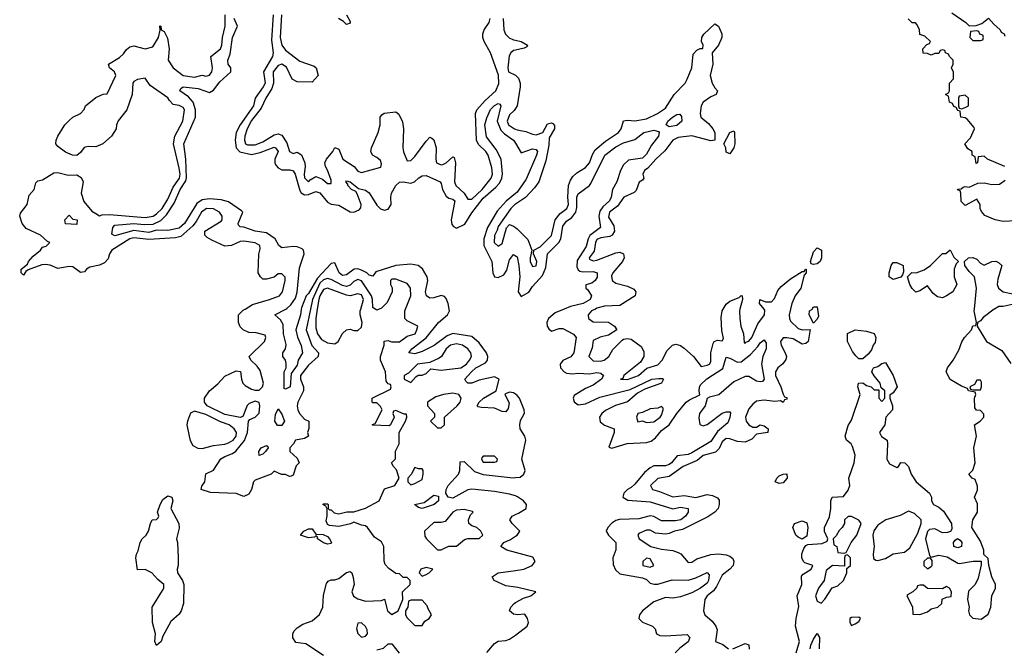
# Model space of a CAD drawing. Header units: inches. Extents: x 2601469 to 2753575, y 449403 to 582909.
# Tile 84 of 256: x 2667389 to 2672575, y 468213 to 471524. Entities that reach past the tile are written whole.
import ezdxf

# ---------------------------------------------------------------- set-up
doc = ezdxf.new("R2010")
doc.units = ezdxf.units.IN
doc.header["$MEASUREMENT"] = 0
for name, color, linetype in [('C6466', 7, 'Continuous'), ('C6467', 7, 'Continuous'), ('C6476', 7, 'Continuous'), ('C6477', 7, 'Continuous')]:
    doc.layers.add(name, color=color, linetype=linetype)

msp = doc.modelspace()

# ---------------------------------------------------------------- linework, layer by layer
at = {"layer": 'C6466', "color": 4}
for points, elevation in [([(2668920.9, 470000), (2668899, 469890), (2668928.3, 469808.3), (2668964, 469770), (2668960.7, 469750), (2668910, 469705.1), (2668869.1, 469650), (2668867.9, 469630), (2668884.2, 469590), (2668884.9, 469570), (2668854.8, 469510), (2668850.8, 469490), (2668854, 469470), (2668864, 469450), (2668890, 469421), (2668912, 469410), (2668911.6, 469371.6), (2668904.7, 469350), (2668911.3, 469330), (2668890, 469318), (2668842, 469310), (2668832, 469290), (2668812, 469270), (2668812, 469250), (2668850, 469214), (2668862, 469190), (2668846, 469174), (2668830, 469126), (2668819.6, 469120.4), (2668810, 469118), (2668790, 469128), (2668768.9, 469128.9), (2668730, 469146), (2668714, 469130), (2668630, 469099), (2668621, 469090), (2668610.7, 469050), (2668595.5, 469024.5), (2668570, 469013.2), (2668530, 469029.2), (2668394, 469034), (2668346, 469050), (2668348, 469068), (2668364, 469090), (2668370, 469132), (2668410, 469151.3), (2668449.5, 469210.5), (2668470, 469224), (2668510, 469238.8), (2668527.7, 469252.3), (2668572.9, 469307.1), (2668589.7, 469350), (2668595.3, 469410), (2668602, 469418), (2668630, 469431), (2668650, 469452), (2668655.1, 469490), (2668650, 469508), (2668630, 469515.3), (2668598, 469502), (2668587.1, 469492.9), (2668565.4, 469434.6), (2668550.7, 469429.3), (2668470, 469445.4), (2668376, 469490), (2668362, 469510), (2668362, 469530), (2668389.4, 469570), (2668433.6, 469606.4), (2668470, 469646), (2668530, 469674), (2668552, 469672), (2668558, 469630), (2668564.7, 469610), (2668576.9, 469596.9), (2668610, 469578), (2668630, 469572), (2668650, 469572), (2668669, 469591), (2668672.7, 469610), (2668656.1, 469676.1), (2668640.1, 469700.1), (2668606, 469730), (2668598, 469750), (2668678, 469830), (2668686, 469850), (2668682, 469862), (2668634.6, 469874.6), (2668596.4, 469876.4), (2668566, 469890), (2668550, 469906), (2668542, 469930), (2668542, 469970), (2668566.3, 469993.7), (2668576.4, 470000)], 8), ([(2668872.8, 470000), (2668867.7, 469970), (2668843.8, 469890), (2668851.8, 469851.8), (2668872.7, 469807.3), (2668878.4, 469770), (2668855.5, 469730), (2668850, 469705.2), (2668819.9, 469660.1), (2668813.4, 469590), (2668790, 469578), (2668782, 469582), (2668782.7, 469670), (2668793.2, 469690), (2668793.6, 469713.6), (2668789, 469730), (2668775.3, 469750), (2668775.3, 469770), (2668789.2, 469790), (2668793.6, 469813.6), (2668779.6, 469870), (2668778, 469918), (2668763.9, 469943.9), (2668734, 469970), (2668791.6, 470000)], 4), ([(2668990, 468175.3), (2668896.5, 468236.5), (2668844.7, 468244.7), (2668828.4, 468268.4), (2668828, 468290), (2668834.6, 468305.4), (2668850, 468322), (2668880.4, 468339.6), (2668930, 468358), (2668969.3, 468390.7), (2668985.2, 468430), (2668990, 468494), (2669005.2, 468554.8), (2669013.6, 468566.4), (2669030, 468574.8), (2669050, 468574.8), (2669070, 468581), (2669110, 468612), (2669130, 468618), (2669138, 468610), (2669146.4, 468586.4), (2669151, 468550), (2669138.8, 468510), (2669148.4, 468488.4), (2669170, 468473.4), (2669210, 468461.6), (2669295.3, 468464.7), (2669310, 468472), (2669327.3, 468410), (2669350, 468390.8), (2669382, 468410), (2669408, 468470), (2669406, 468510), (2669446, 468550), (2669446, 468570), (2669430, 468586), (2669410, 468586), (2669390, 468606), (2669370, 468608), (2669333.6, 468633.6), (2669314.6, 468654.6), (2669308.4, 468671.6), (2669308, 468750), (2669294.6, 468774.6), (2669258, 468798), (2669222, 468850), (2669210, 468859), (2669190, 468862), (2669150, 468878), (2669131.1, 468868.9), (2669070, 468855.3), (2669020.4, 468860.4), (2669010, 468866), (2669004, 468884), (2669008.7, 468910), (2669008, 468948), (2669002, 468962), (2668986, 468970), (2668990, 468974), (2669010, 468974), (2669014, 468970), (2669014, 468950), (2669022, 468942), (2669030, 468942), (2669046, 468926), (2669070, 468921), (2669111.6, 468931.6), (2669150, 468932), (2669210, 468951), (2669282, 468990), (2669310, 469054), (2669366, 469070), (2669388, 469110), (2669373.6, 469153.6), (2669358, 469170), (2669348, 469190), (2669368, 469212), (2669368.9, 469251.1), (2669388, 469290), (2669388, 469350), (2669422, 469410), (2669428, 469430), (2669426, 469446), (2669414, 469446), (2669370, 469466), (2669358, 469462), (2669354, 469450), (2669362, 469430), (2669342, 469390), (2669335.3, 469384.7), (2669248.4, 469388.4), (2669247.3, 469392.7), (2669262, 469398), (2669298, 469470), (2669290, 469486), (2669270, 469506), (2669250, 469506), (2669246, 469510), (2669246, 469530), (2669342, 469578), (2669346, 469590), (2669342, 469602), (2669330, 469606), (2669320.4, 469620.4), (2669315.3, 469670), (2669289, 469730), (2669289, 469750), (2669308.7, 469810), (2669308.4, 469831.6), (2669330, 469834), (2669347.1, 469827.1), (2669390, 469828), (2669430, 469858), (2669473.2, 469870), (2669482, 469890), (2669486, 469910), (2669430, 469938), (2669418, 469950), (2669418, 469990), (2669421.8, 470000)], 8), ([(2668956.7, 470000), (2668949.2, 469950), (2668950, 469902), (2668958.7, 469870), (2668979.4, 469839.4), (2669010, 469822.6), (2669050, 469817.1), (2669066.6, 469830), (2669090, 469870.8), (2669110, 469890.6), (2669130, 469893.4), (2669150, 469887.3), (2669170, 469887.3), (2669190, 469904.7), (2669193.6, 469930), (2669183, 469970), (2669182.6, 469990), (2669185.7, 470000)], 12), ([(2669283.3, 470000), (2669270, 469994), (2669261.8, 470000)], 8), ([(2670000, 469551.3), (2669990, 469558), (2669970, 469562.7), (2669947.3, 469552.7), (2669944.7, 469550), (2669966.9, 469506.9), (2669962.9, 469477.1), (2669950, 469459.5), (2669930, 469460.5), (2669890, 469477.7), (2669822, 469482), (2669804.5, 469484.5), (2669799, 469490), (2669809.5, 469510), (2669831.8, 469530), (2669899.3, 469570), (2669915.1, 469630), (2669890, 469643.6), (2669810, 469624.7), (2669770, 469609.8), (2669749.8, 469609.8), (2669740.1, 469620.1), (2669734.5, 469630), (2669769.7, 469670), (2669791.6, 469690), (2669842.6, 469717.4), (2669853.3, 469730), (2669854.8, 469750), (2669848.3, 469770), (2669810, 469821.6), (2669770, 469855.1), (2669670, 469870.9), (2669640.4, 469859.6), (2669571.7, 469808.3), (2669510, 469776.9), (2669470, 469764.4), (2669439, 469770), (2669454.5, 469790), (2669530.7, 469849.3), (2669595.8, 469930), (2669642.4, 469970), (2669652.6, 469990), (2669651.1, 470000)], 4), ([(2670000, 469015.7), (2669970, 469025.3), (2669890, 469039.8), (2669770, 469051.1), (2669750, 469047.1), (2669670, 469004.7), (2669646, 469010), (2669633.6, 469030), (2669635.1, 469050), (2669645.6, 469070), (2669700.5, 469130), (2669707.1, 469150), (2669710, 469196), (2669730, 469197.1), (2669785.3, 469145.3), (2669830, 469128), (2669988.5, 469111.6), (2670000, 469112.3)], 4), ([(2670000, 468853.2), (2669982.9, 468870), (2669971.8, 468890), (2669982.7, 468910), (2670000, 468917.4)], 4), ([(2670000, 468717.8), (2669955.3, 468730), (2669923.7, 468750), (2669939.3, 468770), (2669974.1, 468785.9), (2670000, 468803.6)], 4), ([(2670000, 468535), (2669950, 468541.7), (2669889.2, 468570), (2669877.2, 468590), (2669910, 468610.3), (2670000, 468623.5)], 4), ([(2670000, 468391.1), (2669990, 468393.2), (2669969.5, 468410.5), (2669976, 468430), (2669993.2, 468450), (2670000, 468453.8)], 4), ([(2669270, 468205.3), (2669305.2, 468214.8), (2669330, 468237.3), (2669350, 468237.3), (2669388.1, 468188.1)], 4), ([(2669850, 468190.6), (2669890, 468238.8), (2669910, 468250.8), (2669950, 468254), (2669970, 468260.7), (2670000, 468283.3)], 4)]:
    msp.add_lwpolyline(points, dxfattribs=dict(at, elevation=elevation))
for points, elevation in [([(2669690, 469817), (2669658, 469810), (2669636, 469790), (2669610.7, 469749.3), (2669599.1, 469740.9), (2669550, 469718), (2669484.7, 469710), (2669438, 469662), (2669414, 469650), (2669414, 469630), (2669450, 469614), (2669476.4, 469643.6), (2669488.9, 469651.1), (2669510, 469651), (2669530, 469661), (2669555.3, 469684.7), (2669610, 469678.8), (2669713.2, 469690), (2669742.7, 469710), (2669759.3, 469730), (2669769.2, 469750), (2669765.2, 469770), (2669749, 469790), (2669722, 469810)], 8), ([(2669670, 469556.2), (2669622, 469550), (2669581.7, 469538.3), (2669538, 469510), (2669538, 469490), (2669574, 469450), (2669574, 469430), (2669554, 469410), (2669590, 469374), (2669610, 469374), (2669626, 469390), (2669626, 469430), (2669694, 469490), (2669709, 469510), (2669714, 469530), (2669702, 469550)], 8), ([(2668310, 469461.6), (2668288.4, 469451.6), (2668272.7, 469410), (2668270.4, 469390), (2668281.3, 469330), (2668287.2, 469307.2), (2668301.2, 469281.2), (2668326.9, 469266.9), (2668350, 469265.3), (2668410, 469282), (2668470, 469289.2), (2668490, 469296.1), (2668513, 469310), (2668529.7, 469330), (2668531.2, 469350), (2668518.7, 469370), (2668492, 469390), (2668446.7, 469406.7), (2668370, 469444.8)], 12), ([(2668747, 469387), (2668732.7, 469410), (2668736, 469444), (2668750, 469474), (2668770, 469446), (2668784.9, 469410), (2668770, 469387.3)], 4), ([(2668650, 469229), (2668649.3, 469250), (2668662, 469270), (2668690, 469282), (2668696.9, 469276.9), (2668698, 469270), (2668684.7, 469250), (2668670, 469235.3)], 4), ([(2669890, 469226), (2669830, 469226), (2669823.6, 469216.4), (2669822, 469210), (2669830, 469194), (2669890, 469194), (2669902, 469198), (2669906, 469210)], 8), ([(2669470, 469166), (2669451.6, 469128.4), (2669434, 469110), (2669434, 469090), (2669450, 469074), (2669470, 469082), (2669510, 469102), (2669515.3, 469130), (2669515.3, 469150), (2669510, 469158), (2669490, 469158)], 8), ([(2668110, 468228.7), (2668102, 468250), (2668104, 468290), (2668088.7, 468350), (2668088, 468430), (2668142, 468518), (2668148, 468530), (2668148, 468550), (2668116.4, 468576.4), (2668086, 468610), (2668050, 468628), (2668010, 468626), (2668002, 468690), (2668004, 468710), (2668014, 468726), (2668024, 468770), (2668034, 468790), (2668055.3, 468810), (2668068.7, 468830), (2668078, 468870), (2668088, 468890), (2668110, 468892), (2668119, 468901), (2668122, 468910), (2668115.3, 468930), (2668129, 468970), (2668142.7, 468997.3), (2668170, 469016), (2668191, 469010), (2668196, 468990), (2668186, 468950), (2668227.7, 468870), (2668230, 468846), (2668216, 468790), (2668221, 468770), (2668224.9, 468690), (2668224, 468650), (2668218.8, 468630), (2668221, 468610), (2668247.3, 468570), (2668254.4, 468550), (2668252.7, 468450), (2668240.5, 468410), (2668230, 468393.2), (2668185.5, 468354.5), (2668142.8, 468277.2), (2668134.8, 468250)], 8), ([(2669510, 468949.6), (2669490, 468955.3), (2669468.7, 468970), (2669519.1, 468980.9), (2669570, 469020.4), (2669594.6, 469014.6), (2669594.4, 468990), (2669573, 468970)], 4), ([(2669730, 468944), (2669690, 468941.2), (2669671.3, 468930), (2669630, 468882), (2669610, 468875.3), (2669570, 468875.3), (2669522, 468830), (2669523.6, 468803.6), (2669532, 468790), (2669590, 468732), (2669610, 468732), (2669630, 468742), (2669650, 468751.3), (2669690, 468752), (2669732.9, 468787.1), (2669750, 468791.3), (2669810, 468792), (2669828, 468810), (2669818, 468830), (2669798, 468850), (2669770, 468859), (2669755.3, 468870), (2669754, 468890), (2669764, 468916), (2669778, 468930), (2669773.6, 468933.6)], 8), ([(2669010, 468762), (2668990, 468768.7), (2668958, 468790), (2668958, 468798), (2668950, 468806), (2668942, 468798), (2668910, 468795.3), (2668868, 468810), (2668886, 468830), (2668910, 468842), (2668930, 468842), (2668950, 468814), (2668987.3, 468812.7), (2669010, 468802), (2669022, 468790), (2669032, 468770), (2669030, 468766)], 8), ([(2669530, 468639), (2669502, 468630), (2669494, 468610), (2669510, 468594), (2669530, 468602), (2669546, 468610), (2669566, 468630)], 8), ([(2669510, 468466), (2669450, 468466), (2669438, 468462), (2669434, 468430), (2669422, 468410), (2669422, 468390), (2669430, 468374), (2669470, 468334), (2669510, 468334), (2669523.1, 468356.9), (2669546, 468370), (2669558, 468390), (2669540.4, 468420.4), (2669536.4, 468436.4)], 8), ([(2669190, 468348), (2669170, 468346), (2669162.8, 468317.2), (2669170, 468292), (2669190, 468271.3), (2669210, 468278), (2669222, 468290), (2669219, 468310), (2669210, 468328)], 8)]:
    msp.add_lwpolyline(points, close=True, dxfattribs=dict(at, elevation=elevation))
at = {"layer": 'C6467', "color": 4}
for points, elevation in [([(2668576.4, 470000), (2668615.5, 470024.5), (2668706, 470050), (2668758, 470070), (2668773.2, 470090), (2668788, 470150), (2668787.3, 470167.3), (2668770, 470186), (2668750, 470186), (2668730, 470168), (2668690, 470158), (2668670, 470158), (2668658, 470170), (2668646, 470190), (2668648.9, 470288.9), (2668656.5, 470316.5), (2668654.5, 470334.5), (2668629.3, 470349.3), (2668570, 470358), (2668550, 470355.1), (2668504.7, 470335.3), (2668470, 470331.8), (2668402, 470362), (2668377.5, 470377.5), (2668364, 470390), (2668364, 470410), (2668450, 470462.8), (2668456, 470470), (2668456, 470490), (2668441.2, 470510), (2668410, 470527), (2668374, 470530), (2668346.7, 470510), (2668318.9, 470461.1), (2668300.9, 470439.1), (2668237.6, 470382.4), (2668210, 470374.7), (2668070, 470366.6), (2667990, 470374.4), (2667970, 470369.8), (2667875.3, 470310), (2667862.3, 470290), (2667854.6, 470265.4), (2667835.9, 470244.1), (2667810, 470231), (2667759.6, 470220.4), (2667742, 470210), (2667730, 470196), (2667710, 470192.7), (2667670, 470222.4), (2667650, 470223.5), (2667590, 470214.3), (2667550, 470231.1), (2667524.9, 470235.1), (2667506.7, 470233.3), (2667433.2, 470206.8), (2667422, 470198), (2667410, 470178), (2667398, 470190), (2667398, 470210), (2667430, 470236), (2667436.2, 470250), (2667460.7, 470279.3), (2667499.3, 470310), (2667510, 470326), (2667528.9, 470331.1), (2667548, 470350), (2667535.5, 470355.5), (2667499, 470390), (2667423.5, 470423.5), (2667401.6, 470450), (2667389.4, 470490), (2667394.2, 470505.8), (2667429.3, 470550), (2667440.1, 470599.9), (2667465.2, 470630), (2667475.3, 470664.7), (2667484.7, 470675.3), (2667510, 470680.7), (2667570, 470717), (2667590, 470718.7), (2667644.6, 470704.6), (2667690, 470706.5), (2667713.4, 470693.4), (2667723.2, 470670), (2667714, 470610), (2667726.9, 470566.9), (2667770, 470515.5), (2667790, 470502.8), (2667810, 470491.3), (2667823.2, 470496.8), (2667862.6, 470497.4), (2668050, 470481.6), (2668091.8, 470490), (2668110, 470500.9), (2668140.4, 470530), (2668170, 470578), (2668197.2, 470642.8), (2668231.9, 470690), (2668234.8, 470710), (2668230, 470742), (2668199.5, 470870), (2668206.6, 470910), (2668249.4, 470990), (2668257, 471050), (2668250, 471061.2), (2668230, 471072.7), (2668198, 471078), (2668178, 471098), (2668170, 471113.2), (2668076.9, 471176.9), (2668050, 471215.3), (2668010, 471209.2), (2667990, 471199), (2667985.5, 471190), (2667982, 471130), (2667954.4, 471050), (2667908.6, 470991.4), (2667899.3, 470970), (2667897.1, 470950), (2667873, 470910), (2667826.8, 470870), (2667790, 470854), (2667750, 470856.9), (2667728.5, 470851.5), (2667710, 470824), (2667690, 470809.5), (2667668, 470810), (2667630, 470826.6), (2667590, 470856), (2667579.5, 470870), (2667580.7, 470890), (2667589.6, 470910), (2667627.6, 470970), (2667650, 470993), (2667670, 471010.6), (2667709.3, 471030.7), (2667729, 471051), (2667735.3, 471070), (2667790, 471114), (2667828.4, 471131.6), (2667850, 471134), (2667895.3, 471230), (2667888, 471250), (2667862, 471270), (2667858, 471290), (2667915.1, 471324.9), (2667936.2, 471343.8), (2667952.5, 471367.5), (2667970, 471381), (2667990, 471386), (2668050, 471370.8), (2668090, 471380.7), (2668121.2, 471430), (2668128.7, 471468.7), (2668128, 471492), (2668132, 471490), (2668134, 471470), (2668150, 471462), (2668167.1, 471427.1), (2668176, 471370), (2668170.8, 471310), (2668197.3, 471270), (2668251.3, 471230), (2668310, 471220.5), (2668350, 471231), (2668370, 471227.3), (2668390, 471232), (2668402, 471250), (2668405.2, 471270), (2668395.3, 471330), (2668446.6, 471370), (2668454.7, 471390), (2668457.6, 471430), (2668471.6, 471490), (2668471.1, 471548.9)], 8), ([(2668791.6, 470000), (2668797.1, 470002.9), (2668817.7, 470022.3), (2668842.3, 470057.7), (2668851.3, 470088.7), (2668862.6, 470217.4), (2668888.4, 470290), (2668883.6, 470310), (2668876.5, 470316.5), (2668850, 470327.4), (2668830, 470328.7), (2668770, 470322), (2668754.5, 470334.5), (2668734.3, 470370), (2668690, 470402.2), (2668630, 470411.1), (2668570, 470431.8), (2668550, 470433.2), (2668541.2, 470441.2), (2668539.5, 470450), (2668564, 470510), (2668558, 470518), (2668490, 470565.1), (2668450, 470574.7), (2668390, 470579.8), (2668350, 470574.5), (2668323.2, 470556.8), (2668256.9, 470450), (2668230, 470426.4), (2668170, 470413), (2668110, 470416.2), (2668070, 470402.8), (2667990, 470413.6), (2667890, 470386), (2667874.6, 470394.6), (2667879.5, 470430), (2667890, 470442), (2667990, 470451.2), (2668044.6, 470444.6), (2668093.3, 470446.7), (2668133.5, 470466.5), (2668163.4, 470496.6), (2668202.7, 470557.3), (2668235.3, 470630), (2668264.3, 470675.7), (2668268.3, 470691.7), (2668265.3, 470790), (2668253.5, 470870), (2668314.8, 471010), (2668315.3, 471050), (2668302.3, 471090), (2668278.5, 471118.5), (2668233.2, 471150), (2668238, 471162), (2668249.7, 471170.3), (2668330, 471162.4), (2668390, 471140.3), (2668410, 471152.4), (2668443.5, 471196.5), (2668502, 471250), (2668502, 471270), (2668486.6, 471290), (2668485.1, 471310), (2668497.5, 471342.5), (2668511.1, 471430), (2668536.2, 471490), (2668519.2, 471530)], 4), ([(2668724.7, 471550), (2668716.5, 471416.5), (2668724.9, 471350), (2668720.9, 471330), (2668674, 471250), (2668682, 471190), (2668672.6, 471170), (2668629.2, 471110.8), (2668620.7, 471070), (2668551.3, 470970), (2668530.2, 470930), (2668524.5, 470890), (2668529.3, 470849.3), (2668548.4, 470828.4), (2668610, 470813.6), (2668656.1, 470823.9), (2668730, 470852.2), (2668736, 470850), (2668750.3, 470830), (2668732.4, 470790), (2668732.4, 470770), (2668738.5, 470758.6), (2668750, 470743.8), (2668770, 470734), (2668812.9, 470732.9), (2668830, 470728), (2668840.3, 470710), (2668865.1, 470625.1), (2668872.7, 470612.7), (2668890, 470601.3), (2668910, 470603.7), (2668950, 470619.5), (2668970, 470612.4), (2669010, 470562.4), (2669030, 470553.1), (2669070, 470547.4), (2669130, 470511.5), (2669150, 470510.3), (2669178.2, 470521.8), (2669186.3, 470533.7), (2669187.1, 470550), (2669167.6, 470607.6), (2669159.7, 470619.7), (2669137.2, 470630), (2669118, 470650), (2669118, 470658), (2669107, 470670), (2669110, 470676), (2669130.6, 470670), (2669174.4, 470634.4), (2669210, 470626.4), (2669230, 470612.4), (2669270, 470547.3), (2669290, 470527.3), (2669310, 470520.7), (2669330, 470526.8), (2669346, 470550), (2669343.5, 470590), (2669347.1, 470610), (2669370, 470650.5), (2669390, 470668), (2669410, 470670.8), (2669450, 470662.8), (2669469.3, 470670.7), (2669492, 470692), (2669510, 470701), (2669530, 470702.8), (2669604.7, 470670), (2669610, 470662), (2669615.5, 470630), (2669635.1, 470595.1), (2669650, 470584.4), (2669670, 470579.3), (2669680.5, 470570), (2669661.1, 470470), (2669664.9, 470444.9), (2669674, 470434), (2669690, 470426), (2669733.1, 470446.9), (2669770, 470506), (2669830, 470584.9), (2669898, 470642), (2669916.2, 470663.8), (2669928.6, 470690), (2669932.1, 470712.1), (2669924.7, 470790), (2669899.8, 470839.8), (2669847.2, 470907.2), (2669839.2, 470970), (2669850, 471006.8), (2669870, 471050.4), (2669890, 471072.2), (2669910, 471082), (2669918.8, 471078.8), (2669924, 471070), (2669904.2, 470990), (2669922.7, 470942.7), (2669942.8, 470922.8), (2669990.4, 470890), (2670000, 470873.7)], 4), ([(2668768.9, 471550), (2668761.3, 471430), (2668770.7, 471390), (2668790, 471364), (2668864.7, 471304.7), (2668939.8, 471279.8), (2668951.3, 471270), (2668961, 471230), (2668930, 471195.3), (2668850, 471197.2), (2668825.2, 471210), (2668794.5, 471274.5), (2668770, 471289.4), (2668750, 471283.6), (2668724.4, 471250), (2668726.7, 471190), (2668718, 471162), (2668686, 471110), (2668661.4, 471058.6), (2668610, 470993.3), (2668587.7, 470950), (2668574.9, 470910), (2668573.4, 470890), (2668578.8, 470870), (2668590, 470864.4), (2668630, 470865.7), (2668670, 470881.3), (2668730, 470918.4), (2668750, 470922.4), (2668770, 470915.5), (2668796, 470876), (2668811.3, 470830), (2668830, 470818.8), (2668850, 470826), (2668873, 470813), (2668890.4, 470770.4), (2668893.4, 470750), (2668887.6, 470710), (2668890, 470692), (2668910, 470670.8), (2668919.1, 470680.9), (2668950, 470697.3), (2668984.2, 470684.2), (2669010, 470661), (2669030, 470662), (2669030, 470678), (2669011.3, 470731.3), (2668999.3, 470750), (2668996, 470770), (2669005.2, 470790), (2669039, 470830), (2669050, 470851.3), (2669070, 470842), (2669091, 470790), (2669150.6, 470750.6), (2669170, 470726), (2669190, 470718.8), (2669292.3, 470747.7), (2669295.5, 470764.5), (2669290, 470782), (2669270, 470799), (2669248, 470810), (2669238, 470830), (2669242, 470850), (2669278, 470930), (2669288, 470970), (2669288, 471010), (2669296.4, 471023.6), (2669308.9, 471031.1), (2669370, 471038), (2669386.8, 471026.8), (2669405.5, 470985.5), (2669410.6, 470949.4), (2669407.7, 470850), (2669411.1, 470828.9), (2669430, 470781), (2669450, 470782.8), (2669470, 470802.8), (2669530, 470884.7), (2669550, 470904.7), (2669559.8, 470899.8), (2669570, 470892), (2669583, 470850), (2669580.4, 470790), (2669585.5, 470770), (2669610, 470759.1), (2669618.4, 470761.6), (2669635.3, 470770), (2669670, 470802), (2669678, 470798), (2669684.7, 470770), (2669680.4, 470670), (2669686.7, 470650), (2669730.3, 470610), (2669750, 470578.8), (2669770, 470579.3), (2669825.1, 470630), (2669873.3, 470690), (2669879.6, 470710), (2669875.6, 470744.4), (2669856.9, 470810), (2669844.5, 470830), (2669806.3, 470866.3), (2669795.1, 470890), (2669789.4, 471030), (2669798, 471050), (2669841.1, 471098.9), (2669896.9, 471150), (2669912.3, 471187.8), (2669911.2, 471231.2), (2669870, 471349.2), (2669836, 471410), (2669829.3, 471430), (2669829.2, 471450), (2669836, 471470), (2669862, 471510), (2669867.6, 471530)], 8), ([(2669111.3, 471550), (2669130, 471514), (2669130, 471506), (2669110, 471498), (2669094.6, 471514.6), (2669068.7, 471530)], 8), ([(2669935.3, 471530), (2669939.5, 471470), (2669947.7, 471447.7), (2669967.7, 471427.8), (2669990, 471417.6), (2670000, 471415.8)], 8), ([(2670000, 471363.6), (2669990, 471361.6), (2669975.5, 471350), (2669966.8, 471333.2), (2669959.6, 471270), (2669964.4, 471250), (2670000, 471231.1)], 8), ([(2670000, 471055.6), (2669994.3, 471045.7), (2669970, 471022.7), (2669956.4, 470990), (2669964.4, 470970), (2669994.8, 470950), (2670000, 470947.6)], 8), ([(2670000, 470608.1), (2669951.7, 470568.3), (2669905, 470515), (2669853.8, 470430), (2669833.8, 470370), (2669834.9, 470334.9), (2669875.6, 470250), (2669882, 470190), (2669890, 470170.6), (2669910, 470166.7), (2669938.9, 470181.1), (2669955.2, 470204.8), (2669970, 470259.1), (2669990, 470287.3), (2670000, 470281.1)], 4), ([(2670000, 470551.9), (2669997.1, 470550), (2669976.4, 470530), (2669910, 470434), (2669905.1, 470414.9), (2669890, 470388), (2669888.5, 470350), (2669910, 470331), (2669930, 470344.7), (2669952.9, 470427.1), (2669970, 470444.7), (2669990, 470436), (2670000, 470429.4)], 8), ([(2669651.1, 470000), (2669646.6, 470030), (2669636, 470056), (2669626.3, 470066.3), (2669610, 470071.5), (2669570, 470058.5), (2669550, 470056.9), (2669531.6, 470070), (2669527.6, 470090), (2669538.3, 470150), (2669536.3, 470170), (2669511.3, 470211.3), (2669488.7, 470228.7), (2669450, 470236.5), (2669370, 470228.7), (2669264.8, 470195.2), (2669250, 470174), (2669230, 470178), (2669218, 470190), (2669190, 470204.7), (2669170, 470211.1), (2669150.3, 470209.7), (2669110, 470180.7), (2669090, 470177.6), (2669071.4, 470191.4), (2669050, 470244), (2669030, 470239.3), (2668957.6, 470162.4), (2668910, 470081.3), (2668898.7, 470070), (2668873.8, 470006.2), (2668872.8, 470000)], 4), ([(2669261.8, 470000), (2669250, 470008.7), (2669248.5, 470050), (2669241.5, 470070), (2669190, 470147.8), (2669170, 470155.8), (2669150, 470145.6), (2669130, 470126.3), (2669110, 470119.2), (2669090, 470123.5), (2669030, 470156.4), (2669010, 470160.4), (2668990, 470154), (2668970, 470135.8), (2668930.9, 470050), (2668920.9, 470000)], 8), ([(2669421.8, 470000), (2669448.7, 470070), (2669448, 470110), (2669430, 470135.3), (2669370, 470158), (2669350, 470158), (2669342, 470150), (2669342, 470130), (2669351.6, 470111.6), (2669352, 470090), (2669325.4, 470034.6), (2669294.8, 470005.2), (2669283.3, 470000)], 8), ([(2669185.7, 470000), (2669201.1, 470050), (2669190, 470074.7), (2669170, 470080.5), (2669130.3, 470069.7), (2669110, 470073.3), (2669010, 470109.6), (2668990, 470102.9), (2668970, 470069.3), (2668964.2, 470050), (2668956.7, 470000)], 12)]:
    msp.add_lwpolyline(points, dxfattribs=dict(at, elevation=elevation))
at = {"layer": 'C6467', "color": 4, "elevation": 4}
msp.add_lwpolyline([(2667690, 470446), (2667630, 470448), (2667628, 470470), (2667650, 470494), (2667670, 470474), (2667692, 470470)], close=True, dxfattribs=at)
at = {"layer": 'C6476', "color": 4}
for points, elevation in [([(2670258, 470000), (2670210, 469980.5), (2670174, 469950), (2670166.5, 469930), (2670167.6, 469910), (2670175.6, 469895.6), (2670190, 469884.4), (2670230, 469897.4), (2670250, 469897.4), (2670307, 469867), (2670320.4, 469850), (2670308, 469770), (2670291.7, 469748.3), (2670250.4, 469729.6), (2670236.3, 469710), (2670238, 469690), (2670256.3, 469670), (2670270, 469662), (2670301.6, 469658.4), (2670330, 469661.6), (2670390, 469658.4), (2670430, 469666.4), (2670450, 469663), (2670464.9, 469650), (2670453, 469630), (2670410, 469598.4), (2670370, 469580.9), (2670310, 469545.2), (2670304.6, 469530), (2670310, 469511), (2670330, 469496.3), (2670370, 469500.5), (2670444.4, 469535.6), (2670604.2, 469575.8), (2670719, 469630), (2670755.1, 469635.1), (2670774.6, 469634.6), (2670781, 469630), (2670770, 469609.7), (2670682, 469578), (2670643, 469557), (2670590, 469511.5), (2670528.2, 469491.8), (2670474.5, 469465.5), (2670455.3, 469450), (2670443.7, 469430), (2670446.3, 469406.3), (2670469.1, 469389.1), (2670521, 469370), (2670520.5, 469350), (2670492.7, 469272.7), (2670508, 469268), (2670588.5, 469291.5), (2670690, 469296.9), (2670715.4, 469304.6), (2670737.8, 469322.2), (2670770, 469360.3), (2670810, 469390.4), (2670849.8, 469450.2), (2670900.5, 469510), (2670917.3, 469522.7), (2670971.9, 469548.1), (2670967.8, 469567.8), (2670969.7, 469589.7), (2670977.4, 469602.6), (2671008.3, 469631.7), (2671092.9, 469687.1), (2671110, 469746), (2671130, 469741.6), (2671170, 469720.8), (2671190, 469722.3), (2671239.1, 469760.9), (2671277.8, 469802.2), (2671290, 469822), (2671310, 469837.3), (2671321.1, 469821.1), (2671320.4, 469790), (2671303.8, 469750), (2671297.1, 469710), (2671310.4, 469630), (2671301, 469619), (2671290, 469616), (2671270, 469619.5), (2671230, 469645.1), (2671210, 469645.6), (2671150, 469616.9), (2671071.3, 469548.7), (2671023.2, 469536.8), (2671010.3, 469529.6), (2670999.5, 469490), (2670970.2, 469450), (2670966.5, 469426.5), (2670972.2, 469392.2), (2670990, 469384.4), (2671010, 469391.4), (2671090, 469452.4), (2671110, 469459.1), (2671130, 469458), (2671133.7, 469453.7), (2671130.3, 469429.6), (2671118.5, 469401.4), (2671065.3, 469354.7), (2671030, 469302.4), (2670930, 469242), (2670910, 469234.2), (2670852.2, 469227.8), (2670822.4, 469190), (2670810, 469181.7), (2670790, 469175.1), (2670730, 469173.7), (2670710, 469164.4), (2670680.4, 469139.6), (2670630, 469077), (2670610, 469059.5), (2670591, 469050), (2670570.8, 469030), (2670566, 469010), (2670593, 468993), (2670710, 468984.9), (2670830, 468948.5), (2670870, 468956.5), (2670910, 468950.4), (2670910.5, 468930), (2670895.8, 468910), (2670870.9, 468889.1), (2670844.4, 468884.4), (2670770, 468884.4), (2670730, 468906.9), (2670710, 468911.3), (2670650, 468896), (2670549, 468891), (2670530, 468886.6), (2670507.7, 468872.2), (2670487.7, 468850), (2670479.1, 468830), (2670490.7, 468810), (2670528.4, 468770), (2670528.7, 468731.3), (2670514, 468690), (2670514.4, 468654.4), (2670527.2, 468627.2), (2670550, 468606), (2670670, 468583.8), (2670690, 468576.3), (2670710, 468556.3), (2670730.4, 468550.4), (2670750, 468550.4), (2670825.6, 468574.4), (2670910, 468571.8), (2670950, 468584.2), (2671010, 468613.4), (2671020.7, 468600.7), (2671018, 468570), (2671010, 468557), (2670974.9, 468530), (2670930, 468505.7), (2670870, 468484.2), (2670830, 468477.6), (2670790, 468480.7), (2670730, 468458), (2670670.4, 468410), (2670654, 468390), (2670650.8, 468370), (2670670.4, 468350.4), (2670722.8, 468330), (2670735.6, 468315.6), (2670744, 468290), (2670761.2, 468281.2), (2670790, 468278.9), (2670905.5, 468285.5), (2670919.3, 468270), (2670910, 468246.6), (2670865.7, 468214.3), (2670842, 468190)], 4), ([(2670421.4, 470000), (2670400.7, 469990), (2670382.8, 469970), (2670386, 469950), (2670410, 469933.4), (2670490.7, 469930.7), (2670522, 469910), (2670534, 469890), (2670490, 469862), (2670447.5, 469852.5), (2670410, 469834), (2670404.7, 469795.3), (2670386.8, 469750), (2670410, 469728), (2670446.2, 469726.2), (2670468, 469730), (2670493.2, 469750), (2670513.6, 469786.4), (2670563.1, 469836.9), (2670570, 469842), (2670590, 469844.7), (2670610, 469842), (2670662.8, 469802.8), (2670677.3, 469777.3), (2670676, 469750), (2670659.1, 469720.9), (2670571, 469650), (2670566, 469634), (2670554, 469630), (2670590, 469628.4), (2670649, 469650), (2670692, 469688), (2670750, 469706.8), (2670773.2, 469730), (2670799, 469781), (2670828, 469810), (2670844.7, 469815.3), (2670870, 469807.3), (2670890, 469794), (2670938, 469750), (2670978, 469698), (2671010, 469704), (2671022, 469710), (2671030, 469722), (2671029.2, 469770), (2671041.2, 469818.8), (2671048, 469830), (2671064, 469836), (2671090, 469832), (2671095.5, 469844.5), (2671087, 469887), (2671084.5, 469955.5), (2671089.3, 469990), (2671095.1, 470000)], 8), ([(2671449.6, 470000), (2671443, 469970), (2671443.8, 469950), (2671450, 469936), (2671490, 469898), (2671510, 469891), (2671552, 469892), (2671542, 469830), (2671530, 469818), (2671510, 469815.3), (2671462.5, 469842.5), (2671430.7, 469849.3), (2671410, 469848.7), (2671396, 469830), (2671400.7, 469810), (2671422, 469770), (2671427.7, 469750), (2671424.9, 469735.1), (2671408.3, 469711.7), (2671382, 469690), (2671370.7, 469670), (2671370.6, 469650), (2671399.1, 469590), (2671410, 469552), (2671418, 469538), (2671430, 469534), (2671430, 469526), (2671418, 469522), (2671410, 469508.7), (2671396.4, 469516.4), (2671367.1, 469512.9), (2671310, 469520.9), (2671270, 469515.1), (2671250, 469499), (2671230, 469474), (2671213, 469430), (2671216.3, 469410), (2671230, 469390.8), (2671250, 469378.8), (2671270, 469378), (2671290, 469390.8), (2671310, 469384.7), (2671331, 469370), (2671330.7, 469349.3), (2671270, 469342), (2671245.8, 469314.2), (2671210, 469299.5), (2671170, 469302), (2671130, 469316.2), (2671110, 469318.4), (2671090, 469301.2), (2671073.5, 469266.5), (2671053.7, 469246.3), (2670990, 469229.4), (2670957.7, 469202.2), (2670884, 469170), (2670810, 469118), (2670750, 469108), (2670712, 469070), (2670722, 469050), (2670759.8, 469039.8), (2670830, 469010.7), (2670890, 469018.4), (2670950, 469007), (2671010, 469023.8), (2671038.4, 469018.4), (2671065.2, 469005.2), (2671072.8, 468992.8), (2671074, 468970), (2671067.7, 468950), (2671050.5, 468929.5), (2671014.6, 468905.4), (2670880.4, 468839.6), (2670838, 468830), (2670810, 468817.2), (2670790, 468815.1), (2670739, 468819), (2670710, 468835.3), (2670690, 468835.3), (2670650, 468818), (2670644.7, 468810), (2670652, 468790), (2670714, 468750), (2670770, 468734.8), (2670830, 468727.7), (2670858, 468718), (2670870.8, 468710.8), (2670910, 468664.7), (2670930, 468666.8), (2670955.1, 468684.9), (2671030, 468708), (2671070, 468710.7), (2671110, 468705.5), (2671130, 468699.1), (2671145.5, 468685.5), (2671150.7, 468670), (2671147.7, 468650), (2671130.4, 468629.6), (2671090, 468599.3), (2671060.3, 468539.7), (2671043.4, 468516.6), (2671010.8, 468490), (2670998.8, 468470), (2670991.3, 468410), (2670998, 468390), (2671037.1, 468357.1), (2671056, 468330), (2671062.8, 468310), (2671054, 468250), (2671093.7, 468233.7), (2671122, 468210)], 8), ([(2671183.1, 470000), (2671180.5, 469990), (2671181.6, 469950), (2671188.2, 469910), (2671201.6, 469870), (2671204.5, 469824.5), (2671210, 469818), (2671214.8, 469825.2), (2671230, 469830.8), (2671246, 469850), (2671278, 469922), (2671312.7, 469970), (2671314.8, 469994.8), (2671310.5, 470000)], 8), ([(2671479, 468190), (2671497, 468250), (2671476.2, 468330), (2671478.4, 468370), (2671492.9, 468432.9), (2671485.2, 468490), (2671508.7, 468550), (2671507.3, 468592.7), (2671516.4, 468603.6), (2671558, 468630), (2671566, 468650), (2671524, 468664), (2671518, 468670), (2671509.1, 468689.1), (2671509.1, 468710.9), (2671520.2, 468739.8), (2671530, 468754), (2671540.4, 468759.6), (2671615.3, 468764.7), (2671642, 468778), (2671646, 468790), (2671628.9, 468828.9), (2671628.7, 468850), (2671654.6, 468905.4), (2671662, 468950), (2671662, 468990), (2671668, 469010), (2671728, 469012), (2671753.6, 469046.4), (2671762, 469070), (2671757.2, 469110), (2671784, 469190), (2671789, 469230), (2671776.6, 469276.6), (2671769, 469290), (2671744, 469310), (2671737.2, 469330), (2671753.6, 469386.4), (2671770, 469414), (2671815.3, 469550), (2671804, 469590), (2671808, 469610), (2671830.7, 469610.7), (2671850, 469598), (2671874, 469590), (2671890, 469574), (2671914, 469574), (2671914, 469530), (2671930, 469514), (2671946, 469530), (2671946, 469570), (2671926, 469586), (2671922, 469610), (2671889.1, 469649.1), (2671878, 469670), (2671880.4, 469679.6), (2671886, 469690), (2671910, 469698), (2671930, 469714), (2671950, 469718), (2671990.7, 469650), (2672010.8, 469590), (2671990, 469558), (2671972.7, 469547.3), (2671972, 469530), (2671986.8, 469490), (2671986.8, 469470), (2671950.8, 469430), (2671946, 469390), (2671918, 469350), (2671928.2, 469328.2), (2671958, 469310), (2671960.7, 469290), (2671956, 469210), (2671970, 469184.7), (2672010, 469164.7), (2672018, 469170), (2672030, 469192), (2672052, 469190), (2672071.3, 469170), (2672084.7, 469130), (2672111.3, 469090), (2672182, 469030), (2672191.3, 469010), (2672191.3, 468990), (2672202, 468970), (2672230, 468956), (2672255.9, 468935.9), (2672298, 468870), (2672298.8, 468841.2), (2672291.3, 468828.7), (2672276.9, 468823.1), (2672250, 468822), (2672210, 468842), (2672181, 468839), (2672171.1, 468828.9), (2672161, 468790), (2672182, 468702), (2672190, 468694), (2672230, 468704.7), (2672274.8, 468694.8), (2672330, 468661), (2672339.8, 468659.8), (2672411.6, 468671.6), (2672452.7, 468672.7), (2672452.7, 468652.7), (2672436.8, 468583.2), (2672421, 468550), (2672386, 468514), (2672381, 468470), (2672391, 468430), (2672386.8, 468410), (2672391.3, 468390), (2672410, 468371.3), (2672454, 468366), (2672490, 468394), (2672504, 468430), (2672509.2, 468490), (2672528.7, 468530), (2672528.7, 468550), (2672509, 468590), (2672494, 468650), (2672490, 468686), (2672467.3, 468707.3), (2672468, 468730), (2672450, 468778), (2672404, 468850), (2672409, 468890), (2672434, 468930), (2672434.6, 468974.6), (2672418, 469010), (2672433.6, 469046.4), (2672433.6, 469066.4), (2672422, 469102), (2672406, 469110), (2672388, 469130), (2672408.7, 469151.3), (2672422, 469190), (2672415.3, 469270), (2672429.2, 469330), (2672418, 469390), (2672448, 469410), (2672468, 469430), (2672467.3, 469447.3), (2672450, 469466), (2672428, 469468), (2672420.4, 469480.4), (2672418, 469530), (2672426, 469550), (2672422, 469562), (2672386, 469570), (2672382, 469582), (2672350, 469594), (2672289.5, 469629.5), (2672269, 469670), (2672275.3, 469690), (2672305.2, 469730), (2672336.6, 469783.4), (2672352.1, 469827.9), (2672365.2, 469850), (2672402, 469890), (2672410, 469912), (2672426, 469914), (2672428, 469930), (2672417.2, 469990), (2672418.2, 470000)], 8), ([(2671591.7, 470000), (2671596.9, 469963.1), (2671590, 469946), (2671570, 469926), (2671548, 469970), (2671548.7, 469990), (2671562, 469998), (2671563.2, 470000)], 8), ([(2672523.9, 470000), (2672521.4, 469998.6), (2672464.5, 469955.5), (2672450, 469938), (2672434, 469930), (2672432, 469910), (2672482, 469830), (2672562, 469782), (2672610, 469714)], 8), ([(2670000, 469112.3), (2670026, 469114), (2670044.5, 469130), (2670051.5, 469150), (2670034, 469210), (2670055.6, 469310), (2670049.7, 469330), (2670025.7, 469370), (2670023.1, 469390), (2670027.3, 469412.8), (2670047.8, 469452.2), (2670046.6, 469470), (2670021.6, 469530), (2670010, 469544.5), (2670000, 469551.3)], 4), ([(2670000, 468917.4), (2670015.8, 468924.2), (2670057.2, 468950), (2670058, 468970), (2670042.9, 468990), (2670011.9, 469011.9), (2670000, 469015.7)], 4), ([(2670000, 468803.6), (2670009.4, 468810), (2670023.7, 468830), (2670000, 468853.2)], 4), ([(2670000, 468623.5), (2670044, 468630), (2670089, 468650), (2670105.2, 468670), (2670092.6, 468692.6), (2670000, 468717.8)], 4), ([(2670000, 468453.8), (2670042.7, 468477.3), (2670082, 468490), (2670108.7, 468510), (2670013.2, 468533.2), (2670000, 468535)], 4), ([(2670000, 468283.3), (2670062, 468330), (2670069, 468350), (2670064, 468370), (2670050, 468392.7), (2670010, 468389), (2670000, 468391.1)], 4), ([(2671552, 468210), (2671557, 468230), (2671570, 468261), (2671590, 468290.7), (2671602.8, 468270), (2671599.5, 468210)], 4), ([(2671146, 468210), (2671210, 468238), (2671230, 468232), (2671232, 468208)], 8)]:
    msp.add_lwpolyline(points, dxfattribs=dict(at, elevation=elevation))
at = {"layer": 'C6476', "color": 4, "elevation": 8}
for points in [[(2671810, 469738), (2671793.6, 469753.6), (2671776, 469776), (2671749, 469830), (2671749.1, 469870.9), (2671789.6, 469890.4), (2671850, 469883), (2671890, 469870.8), (2671898, 469850), (2671896, 469824), (2671884.7, 469810), (2671875.3, 469784.7), (2671858, 469762), (2671830, 469738)], [(2672450, 469626), (2672430, 469626), (2672418, 469602), (2672394, 469590), (2672398, 469578), (2672410, 469574), (2672450, 469574), (2672455.3, 469590), (2672455.3, 469615.3)], [(2670770, 469486), (2670750, 469478), (2670710, 469475.3), (2670670, 469455.3), (2670644.7, 469450), (2670638, 469430), (2670646, 469406), (2670670, 469412), (2670690, 469402), (2670730, 469406.8), (2670762, 469430), (2670770, 469442), (2670778, 469470), (2670778, 469478)], [(2671390, 469082), (2671369, 469090), (2671378, 469110), (2671390, 469122), (2671411.3, 469131.3), (2671430, 469132), (2671431.3, 469110), (2671410, 469084)], [(2672070, 468935.3), (2672026.4, 468913.6), (2671950.9, 468889.1), (2671910, 468862), (2671887.7, 468832.3), (2671882.8, 468810), (2671890.7, 468750), (2671884, 468710), (2671886.8, 468686.8), (2671898, 468678), (2671910, 468676), (2671950, 468686.8), (2671990, 468710.7), (2672050, 468718.8), (2672077, 468743), (2672120.2, 468819.8), (2672138, 468870), (2672138, 468890), (2672103.1, 468923.1)], [(2671510, 468788), (2671490, 468798), (2671478, 468810), (2671462, 468850), (2671470, 468871.3), (2671510, 468884.7), (2671534.8, 468874.8), (2671541, 468850), (2671536, 468804)], [(2671770, 468908), (2671752.7, 468907.3), (2671734, 468890), (2671734, 468870), (2671722, 468850), (2671705.4, 468834.6), (2671690, 468806), (2671674, 468790), (2671678, 468758), (2671694, 468750), (2671698, 468718), (2671730, 468714), (2671742, 468718), (2671768, 468770), (2671799, 468810), (2671822, 468870), (2671810, 468888)], [(2672330, 468742), (2672308.9, 468748.9), (2672308, 468770), (2672316.4, 468783.6), (2672328.7, 468791.3), (2672343.6, 468783.6), (2672352, 468770), (2672350, 468748.7)], [(2671750, 468706), (2671738, 468702), (2671734, 468690), (2671734, 468646), (2671670, 468648.7), (2671636.9, 468623.1), (2671626, 468570), (2671596, 468530), (2671581, 468490), (2671590, 468462), (2671610, 468451.3), (2671630, 468471.3), (2671668.9, 468531.1), (2671698, 468542), (2671728, 468570), (2671746, 468610), (2671746, 468634), (2671766, 468650), (2671766, 468690)], [(2670690, 468688), (2670672, 468670), (2670672, 468650), (2670710, 468640.7), (2670728.7, 468650), (2670710, 468684)], [(2672170, 468688), (2672152, 468670), (2672152, 468650), (2672170, 468632), (2672190, 468644.7), (2672195.3, 468650), (2672195.3, 468675.3), (2672187.3, 468687.3)], [(2672150, 468546), (2672130, 468546), (2672118, 468542), (2672114, 468530), (2672094, 468510), (2672065.4, 468494.6), (2672062, 468490), (2672091.6, 468431.6), (2672094, 468394), (2672130, 468391.3), (2672170, 468406), (2672190, 468422), (2672226, 468430), (2672246, 468450), (2672248.7, 468471.3), (2672270, 468482), (2672294.6, 468485.4), (2672298, 468510), (2672286, 468530), (2672270, 468538), (2672250, 468526), (2672170, 468528)], [(2671810, 468378), (2671770, 468375.3), (2671762, 468370), (2671762, 468350), (2671770, 468334), (2671790, 468342), (2671810, 468354), (2671818, 468370)]]:
    msp.add_lwpolyline(points, close=True, dxfattribs=at)
at = {"layer": 'C6477', "color": 4}
for points, elevation in [([(2672299.6, 471559.6), (2672372, 471510), (2672390, 471492), (2672427.3, 471492.7), (2672456.4, 471503.6), (2672492.7, 471532.7), (2672519.6, 471499.6), (2672554, 471470), (2672558, 471458), (2672574, 471450), (2672578, 471438)], 8), ([(2672578, 470750), (2672486, 470790), (2672470, 470806), (2672438, 470802), (2672434, 470770), (2672427.3, 470767.3), (2672422, 470802), (2672406, 470810), (2672406, 470830), (2672383.1, 470843.1), (2672368, 470870), (2672398, 470902), (2672418, 470950), (2672416.4, 470956.4), (2672380.4, 471000.4), (2672370, 471008), (2672346, 471010), (2672342, 471042), (2672330, 471046), (2672322, 471062), (2672310, 471066), (2672302, 471082), (2672286, 471090), (2672282, 471122), (2672266, 471130), (2672282, 471138), (2672286, 471150), (2672286, 471190), (2672307.3, 471212.7), (2672307.3, 471247.3), (2672298, 471270), (2672306, 471290), (2672306, 471310), (2672286, 471330), (2672282, 471342), (2672266, 471350), (2672262, 471362), (2672250, 471366), (2672238, 471362), (2672230, 471346), (2672210, 471346), (2672190, 471338), (2672170, 471346), (2672147.3, 471347.3), (2672146, 471370), (2672167.3, 471392.7), (2672182, 471398), (2672186, 471410), (2672156.4, 471436.4), (2672130, 471446), (2672128, 471470), (2672116.4, 471496.4), (2672107.3, 471507.3), (2672090, 471508), (2672069.1, 471529.1)], 8), ([(2670000, 470429.4), (2670010, 470422.8), (2670066, 470366), (2670086, 470310), (2670078, 470270), (2670078.8, 470250), (2670090, 470224.7), (2670110, 470226.8), (2670113.6, 470250), (2670095.3, 470290), (2670098, 470310), (2670130, 470328), (2670190, 470387.3), (2670209.6, 470470.4), (2670236.4, 470503.6), (2670271.8, 470530), (2670280.7, 470550), (2670276.4, 470590), (2670280.5, 470650), (2670290, 470678), (2670302.5, 470697.5), (2670323.2, 470716.8), (2670370, 470746), (2670390, 470771), (2670406, 470814), (2670420.8, 470839.2), (2670474.9, 470885.1), (2670542.7, 470930), (2670557, 470950), (2670570, 470991.3), (2670590, 470994.8), (2670630, 470990.5), (2670690, 471002.4), (2670749.2, 471030), (2670790, 471057.3), (2670836.2, 471130), (2670893.6, 471190), (2670905.1, 471210), (2670929.3, 471270), (2670937.2, 471342.8), (2670956.5, 471363.5), (2670972.7, 471372.7), (2670987.3, 471372.7), (2670988.7, 471390), (2670981.2, 471410), (2670982.7, 471430), (2670991.9, 471448.1), (2671050, 471502), (2671070.7, 471490.7), (2671086.8, 471450), (2671087.3, 471430), (2671070, 471389.2), (2671036, 471350), (2671040.4, 471290), (2671026.4, 471230), (2671036.3, 471190), (2671050, 471164.7), (2671064.7, 471150), (2671058, 471130), (2671030, 471118), (2670990, 471089.2), (2670978, 471070), (2670973, 471030), (2670977.3, 471010), (2671017.3, 470977.3), (2671040.5, 470950), (2671050.7, 470930), (2671051.3, 470890), (2671030, 470885.2), (2670930, 470912.7), (2670857.3, 470902.7), (2670830.3, 470889.7), (2670787.5, 470832.5), (2670740.5, 470790), (2670698, 470742), (2670681, 470730), (2670671, 470710), (2670676, 470690), (2670670, 470678), (2670651.3, 470668.7), (2670635.6, 470624.4), (2670625.3, 470614.7), (2670570.6, 470590), (2670537.8, 470542.2), (2670496.4, 470510), (2670490, 470484.7), (2670518.3, 470438.3), (2670521.6, 470410), (2670510.4, 470389.6), (2670498.5, 470381.4), (2670450, 470376), (2670430, 470366.6), (2670422.7, 470350), (2670415.3, 470304.7), (2670388.5, 470270), (2670390, 470262), (2670410, 470254.8), (2670430, 470257.3), (2670530, 470296.3), (2670550, 470298.8), (2670570, 470291.3), (2670574, 470270), (2670564, 470250), (2670513.4, 470190), (2670505.7, 470174.3), (2670510, 470151.3), (2670530, 470137.1), (2670590, 470120.5), (2670624.5, 470104.5), (2670634.8, 470090), (2670630.4, 470069.6), (2670550, 470018), (2670470, 470015.1), (2670430, 470004.2), (2670421.4, 470000)], 8), ([(2670000, 471415.8), (2670031.3, 471410), (2670064.7, 471390), (2670059.8, 471380.2), (2670046.8, 471373.2), (2670000, 471363.6)], 8), ([(2670000, 471231.1), (2670002, 471230), (2670015.8, 471215.8), (2670024.6, 471190), (2670024.9, 471170), (2670009, 471071), (2670000, 471055.6)], 8), ([(2670000, 470947.6), (2670010, 470943.1), (2670055.9, 470935.9), (2670090, 470920.7), (2670110, 470917.3), (2670144, 470930), (2670170, 470974.8), (2670190, 470981), (2670198, 470978), (2670206, 470966), (2670206.8, 470950), (2670178, 470902), (2670176.4, 470863.6), (2670159.9, 470780.1), (2670123, 470670), (2670101.2, 470638.8), (2670052.9, 470587.1), (2670000, 470551.9)], 8), ([(2670000, 470281.1), (2670010, 470274.8), (2670019, 470230), (2670023.7, 470170), (2670014.8, 470090), (2670030, 470066.8), (2670071.4, 470088.6), (2670090, 470118.8), (2670143, 470177), (2670160.5, 470219.5), (2670169.7, 470290), (2670229.7, 470350), (2670239.8, 470370), (2670250, 470436.3), (2670270, 470463.1), (2670297.1, 470482.9), (2670318, 470510), (2670324.5, 470535.5), (2670323.5, 470590), (2670330, 470607.3), (2670389.8, 470650.2), (2670398.2, 470661.8), (2670471.2, 470810), (2670530, 470854), (2670570, 470876), (2670630, 470893), (2670677.2, 470930), (2670730, 470942), (2670754.8, 470934.8), (2670758, 470930), (2670754, 470910), (2670716.5, 470863.5), (2670690, 470816.2), (2670670, 470794.7), (2670596.5, 470783.5), (2670570, 470759.5), (2670554.6, 470730), (2670534.4, 470670), (2670512, 470630), (2670504.4, 470590), (2670495.6, 470570), (2670460.9, 470539.1), (2670445, 470515), (2670439.1, 470490), (2670448.4, 470430), (2670393.2, 470386.8), (2670384, 470370), (2670373.8, 470330), (2670325.1, 470254.9), (2670323.2, 470223.2), (2670330, 470206.8), (2670339.9, 470199.9), (2670355.8, 470195.8), (2670410, 470198), (2670430.4, 470190), (2670431.8, 470168.2), (2670420.7, 470150), (2670402.8, 470137.2), (2670371.6, 470128.4), (2670371, 470110), (2670382, 470102), (2670401.6, 470070), (2670394.9, 470050), (2670357.3, 470030), (2670290, 470013), (2670258, 470000)], 4), ([(2670000, 470873.7), (2670030, 470822.8), (2670090, 470843.8), (2670110, 470840.7), (2670116.4, 470830), (2670111.7, 470810), (2670056.5, 470683.5), (2670010, 470616.3), (2670000, 470608.1)], 4), ([(2672635.2, 470464.8), (2672570, 470460.9), (2672528, 470470), (2672473.6, 470493.6), (2672454.6, 470514.6), (2672448, 470530), (2672448, 470550), (2672430, 470578), (2672370, 470546), (2672347.3, 470567.3), (2672346, 470610), (2672342, 470622), (2672328.4, 470628.4), (2672330, 470632), (2672347.3, 470632.7), (2672358, 470642), (2672370, 470644.7), (2672390, 470642), (2672436.4, 470663.6), (2672470, 470664.7), (2672510, 470656), (2672550, 470658), (2672580.4, 470679.6)], 8), ([(2672418.2, 470000), (2672429, 470110), (2672418, 470170), (2672390, 470198), (2672368, 470230), (2672366, 470250), (2672386, 470270), (2672410, 470271), (2672430, 470262), (2672450, 470242), (2672470, 470232), (2672510, 470251.3), (2672530, 470252), (2672545.4, 470245.4), (2672562, 470230), (2672542, 470158), (2672538, 470130), (2672544.7, 470110), (2672570, 470091.3), (2672619.8, 470079.8)], 8), ([(2671310.5, 470000), (2671286, 470030), (2671288, 470050), (2671318, 470038), (2671350, 470037.3), (2671364.2, 470055.8), (2671383, 470097), (2671400.5, 470119.5), (2671450, 470158.8), (2671510, 470198), (2671522, 470198), (2671528, 470210), (2671532, 470210), (2671531.3, 470190), (2671522, 470178), (2671502.8, 470110), (2671474, 470070), (2671456.3, 470030), (2671449.6, 470000)], 8), ([(2671095.1, 470000), (2671110, 470026), (2671130, 470041), (2671179, 470061), (2671190, 470072), (2671194, 470070), (2671196, 470050), (2671183.1, 470000)], 8), ([(2671563.2, 470000), (2671570, 470011.3), (2671590, 470012), (2671591.7, 470000)], 8), ([(2672616.3, 470023.7), (2672570, 470013.2), (2672547.1, 470012.9), (2672523.9, 470000)], 8)]:
    msp.add_lwpolyline(points, dxfattribs=dict(at, elevation=elevation))
for points, elevation in [([(2672430, 471466), (2672398, 471462), (2672394, 471430), (2672410, 471414), (2672450, 471414), (2672462, 471418), (2672466, 471430), (2672462, 471442), (2672447.3, 471447.3), (2672442, 471462)], 8), ([(2672370, 471126), (2672338, 471122), (2672334, 471110), (2672334, 471070), (2672338, 471058), (2672350, 471054), (2672370, 471062), (2672386, 471070), (2672386, 471110)], 8), ([(2670810, 470959.3), (2670794, 470970), (2670803.7, 470990), (2670827, 471010), (2670850, 471024.9), (2670866, 471026), (2670874.6, 471014.6), (2670876.4, 470990), (2670850, 470966.3)], 4), ([(2671130, 470818), (2671110, 470826), (2671108, 470850), (2671098, 470870), (2671129, 470930), (2671150, 470938), (2671154.8, 470930), (2671156, 470870), (2671151, 470850)], 8), ([(2671570, 470234), (2671558, 470238), (2671554, 470250), (2671570, 470302), (2671590, 470322), (2671612, 470310), (2671612, 470270), (2671604.7, 470250), (2671590, 470239)], 8), ([(2672250, 470059), (2672224.1, 470064.1), (2672201.5, 470081.5), (2672170, 470122), (2672130, 470095.3), (2672110, 470089), (2672090, 470108.7), (2672077.2, 470130), (2672066, 470170), (2672088, 470192), (2672111.6, 470191.6), (2672153.6, 470206.4), (2672186, 470230), (2672250, 470292), (2672267.3, 470292.7), (2672290, 470312), (2672310, 470274), (2672334, 470250), (2672321, 470239), (2672311.3, 470210), (2672311.3, 470170), (2672324.7, 470130), (2672304.7, 470090), (2672270, 470069)], 8), ([(2671990, 470155.3), (2671969.1, 470169.1), (2671969, 470190), (2671979, 470230), (2671990, 470244.7), (2672010, 470244.7), (2672042, 470230), (2672043.6, 470196.4), (2672039.6, 470180.4), (2672030, 470168)], 8)]:
    msp.add_lwpolyline(points, close=True, dxfattribs=dict(at, elevation=elevation))

doc.saveas('drawing.dxf')
